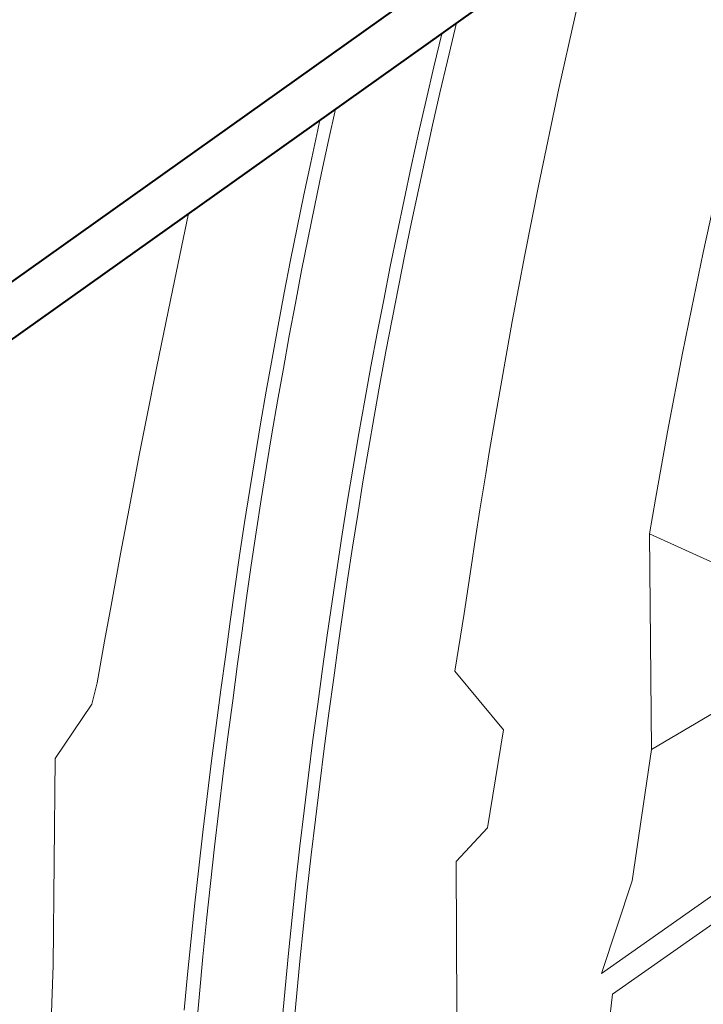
# Model space of a CAD drawing. Header units: metres. Extents: x 148316 to 148653, y 486436 to 486744.
# Tile 14 of 87: x 148396 to 148425, y 486599 to 486641. Entities that reach past the tile are written whole.
import ezdxf

# ---------------------------------------------------------------- set-up
doc = ezdxf.new("R2010")
doc.units = ezdxf.units.M
doc.header["$MEASUREMENT"] = 0
doc.layers.add('TOP-L-topo objecten vlak', color=7, linetype='Continuous', lineweight=0)
doc.layers.add('WVB-alg-onderhoek', color=7, linetype='Continuous', lineweight=30)

msp = doc.modelspace()

# ---------------------------------------------------------------- linework, layer by layer
at = {"layer": 'TOP-L-topo objecten vlak', "color": 7, "linetype": 'Continuous', "lineweight": 0}
for p, q in [((148420.818, 486600.786), (148544.181, 486687.614)), ((148421.29, 486599.895), (148544.761, 486686.799)), ((148420.977, 486597.242), (148421.29, 486599.895))]:
    msp.add_line(p, q, dxfattribs=at)
at = {"layer": 'TOP-L-topo objecten vlak', "color": 7, "linetype": 'Continuous', "lineweight": 0, "flags": 128}
for points in [[(148422.854, 486619.482), (148423.109, 486620.962), (148423.623, 486623.817), (148424.265, 486627.17), (148424.641, 486629.038), (148425.146, 486631.452), (148425.582, 486633.454), (148426.244, 486636.364), (148426.85, 486638.914), (148427.348, 486640.937), (148427.954, 486643.309), (148428.595, 486645.732), (148429.267, 486648.185), (148429.961, 486650.629), (148430.513, 486652.506)], [(148420.677, 486645.505), (148420.281, 486644.072), (148419.692, 486641.515), (148419.011, 486638.433), (148418.142, 486634.279), (148417.561, 486631.344), (148417.027, 486628.514), (148416.283, 486624.327), (148416.049, 486622.939), (148415.899, 486622.033), (148415.651, 486620.499), (148415.465, 486619.315), (148415.273, 486618.059), (148414.981, 486616.092), (148414.577, 486613.635), (148416.651, 486611.139), (148415.972, 486606.975), (148414.641, 486605.548), (148414.661, 486599.171), (148415.801, 486596.318), (148417.604, 486596.2)], [(148407.71, 486598.284), (148407.849, 486599.795), (148407.995, 486601.305), (148408.149, 486602.815), (148408.311, 486604.323), (148408.48, 486605.831), (148408.657, 486607.338), (148408.841, 486608.844), (148409.032, 486610.349), (148409.231, 486611.853), (148409.438, 486613.356), (148409.626, 486614.749), (148409.822, 486616.14), (148410.025, 486617.531), (148410.235, 486618.92), (148410.453, 486620.309), (148410.677, 486621.696), (148410.91, 486623.082), (148411.149, 486624.467), (148411.396, 486625.85), (148411.65, 486627.232), (148411.912, 486628.613), (148412.181, 486629.992), (148412.457, 486631.37), (148412.74, 486632.747), (148413.031, 486634.121), (148413.329, 486635.495), (148413.634, 486636.867), (148413.946, 486638.237), (148414.266, 486639.605), (148414.592, 486640.972), (148414.652, 486641.217)], [(148407.223, 486598.622), (148407.363, 486600.137), (148407.511, 486601.652), (148407.666, 486603.166), (148407.828, 486604.679), (148407.998, 486606.191), (148408.175, 486607.703), (148408.36, 486609.213), (148408.552, 486610.723), (148408.752, 486612.231), (148408.959, 486613.739), (148409.157, 486615.172), (148409.363, 486616.605), (148409.576, 486618.036), (148409.797, 486619.466), (148410.026, 486620.895), (148410.262, 486622.323), (148410.506, 486623.749), (148410.758, 486625.174), (148411.017, 486626.598), (148411.283, 486628.02), (148411.558, 486629.441), (148411.84, 486630.86), (148412.129, 486632.278), (148412.426, 486633.694), (148412.731, 486635.109), (148413.043, 486636.522), (148413.363, 486637.933), (148413.69, 486639.342), (148414.025, 486640.75), (148414.031, 486640.775)], [(148409.502, 486637.552), (148409.21, 486636.221), (148408.914, 486634.84), (148408.625, 486633.457), (148408.344, 486632.072), (148408.07, 486630.687), (148407.803, 486629.299), (148407.543, 486627.911), (148407.291, 486626.521), (148407.046, 486625.129), (148406.808, 486623.737), (148406.578, 486622.343), (148406.355, 486620.948), (148406.139, 486619.551), (148405.93, 486618.154), (148405.729, 486616.756), (148405.535, 486615.356), (148405.349, 486613.956), (148405.138, 486612.4), (148404.934, 486610.843), (148404.738, 486609.285), (148404.55, 486607.727), (148404.369, 486606.167), (148404.196, 486604.606), (148404.03, 486603.045), (148403.872, 486601.483), (148403.722, 486599.92), (148403.58, 486598.356)], [(148408.848, 486637.086), (148408.755, 486636.666), (148408.455, 486635.282), (148408.163, 486633.896), (148407.878, 486632.509), (148407.6, 486631.12), (148407.33, 486629.73), (148407.067, 486628.339), (148406.812, 486626.946), (148406.563, 486625.552), (148406.322, 486624.157), (148406.089, 486622.76), (148405.862, 486621.362), (148405.644, 486619.963), (148405.432, 486618.563), (148405.228, 486617.162), (148405.031, 486615.759), (148404.842, 486614.356), (148404.632, 486612.846), (148404.429, 486611.335), (148404.234, 486609.823), (148404.046, 486608.31), (148403.866, 486606.796), (148403.693, 486605.281), (148403.528, 486603.766), (148403.37, 486602.25), (148403.219, 486600.732), (148403.076, 486599.215)], [(148393.899, 486582.901), (148395.251, 486582.985), (148396.675, 486585.133), (148396.999, 486586.556), (148397.504, 486601.14), (148397.596, 486609.926), (148399.147, 486612.234), (148399.377, 486613.148), (148399.691, 486614.912), (148399.965, 486616.43), (148400.371, 486618.632), (148400.79, 486620.861), (148401.168, 486622.83), (148401.486, 486624.458), (148401.899, 486626.536), (148402.304, 486628.535), (148402.657, 486630.25), (148403.262, 486633.11)], [(148433.204, 486618.792), (148428.825, 486616.777), (148422.854, 486619.482)], [(148422.938, 486610.305), (148422.854, 486619.482)], [(148422.938, 486610.305), (148430.78, 486614.938), (148432.675, 486616.143)], [(148420.818, 486600.786), (148422.122, 486604.718), (148422.938, 486610.305)]]:
    msp.add_lwpolyline(points, dxfattribs=at)
at = {"layer": 'WVB-alg-onderhoek', "lineweight": 40}
msp.add_line((148555.606, 486743.993), (148316.079, 486573.514), dxfattribs=at)
at = {"layer": 'WVB-alg-onderhoek', "lineweight": 40, "flags": 128}
msp.add_lwpolyline([(148415.711, 486440.428), (148650.349, 486607.428), (148555.136, 486741.204), (148320.498, 486574.204)], close=True, dxfattribs=at)

doc.saveas('drawing.dxf')
